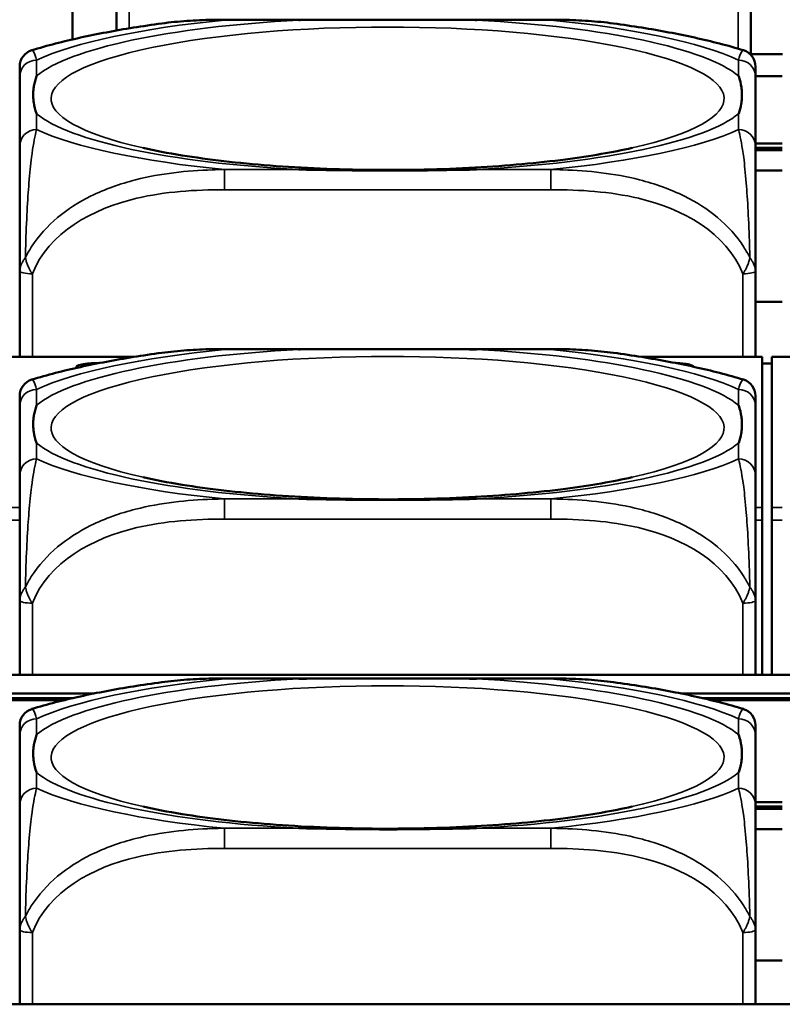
# Model space of a CAD drawing. Header units: inches. Extents: x 3.3 to 58.3, y 0.8 to 38.3.
# Tile 21 of 162: x 25 to 25.7, y 3.1 to 4. Entities that reach past the tile are written whole.
import ezdxf

# ---------------------------------------------------------------- set-up
doc = ezdxf.new("R2010")
doc.units = ezdxf.units.IN
doc.header["$MEASUREMENT"] = 0
doc.layers.add('Visible (ANSI)', color=7, linetype='Continuous', lineweight=50)
doc.layers.add('Visible Narrow (ANSI)', color=7, linetype='Continuous', lineweight=35)

msp = doc.modelspace()

# ---------------------------------------------------------------- linework, layer by layer
at = {"layer": 'Visible (ANSI)'}
for p, q in [((25.01762, 3.96026), (25.01762, 4.0688)), ((25.05858, 3.99031), (25.05858, 3.96857)), ((25.64913, 3.94583), (25.64913, 3.99031)), ((25.1589, 3.97861), (25.46282, 3.97861)), ((25.67858, 3.94667), (25.64913, 3.94667)), ((24.96834, 3.92565), (24.96834, 3.86096)), ((25.67834, 3.92607), (25.65337, 3.92607)), ((25.65337, 3.86096), (25.65337, 3.92565)), ((25.65337, 3.86351), (25.67834, 3.86351)), ((25.67834, 3.85925), (25.65337, 3.85925)), ((25.67834, 3.8573), (25.65337, 3.8573)), ((25.65337, 3.83816), (25.67834, 3.83816)), ((24.96834, 3.74465), (24.96834, 3.66472)), ((25.65337, 3.66472), (25.65337, 3.74465)), ((25.67834, 3.71603), (25.65337, 3.71603)), ((25.1589, 3.67209), (25.46282, 3.67209)), ((25.07442, 3.66472), (24.95848, 3.66472)), ((25.65948, 3.66472), (25.5473, 3.66472)), ((25.65948, 3.66472), (25.65948, 3.6645)), ((25.65948, 3.52465), (25.65948, 3.6645)), ((25.66848, 3.65873), (25.65948, 3.65873)), ((25.66848, 3.6645), (25.66848, 3.66472)), ((25.78442, 3.66472), (25.66848, 3.66472)), ((25.66848, 3.6645), (25.66848, 3.52465)), ((24.96834, 3.61913), (24.96834, 3.55444)), ((25.65337, 3.55444), (25.65337, 3.61913)), ((25.65948, 3.52465), (25.65948, 3.51275)), ((25.66848, 3.51275), (25.66848, 3.52465)), ((25.65948, 3.51275), (25.65948, 3.3688)), ((25.66848, 3.51275), (25.66848, 3.3688)), ((24.96834, 3.43814), (24.96834, 3.3688)), ((25.65337, 3.3688), (25.65337, 3.43814)), ((33.5021, 3.3688), (22.08707, 3.3688)), ((25.1589, 3.36557), (25.46282, 3.36557)), ((24.8739, 3.3516), (25.03782, 3.3516)), ((25.01813, 3.34734), (24.89359, 3.34734)), ((25.00989, 3.34539), (24.90182, 3.34539)), ((25.5839, 3.3516), (25.74782, 3.3516)), ((25.72813, 3.34734), (25.60359, 3.34734)), ((25.71989, 3.34539), (25.61182, 3.34539)), ((24.96834, 3.31261), (24.96834, 3.24792)), ((25.65337, 3.24792), (25.65337, 3.31261)), ((25.65337, 3.25052), (25.67834, 3.25052)), ((25.67834, 3.24627), (25.65337, 3.24627)), ((25.67834, 3.24431), (25.65337, 3.24431)), ((25.65337, 3.22513), (25.67834, 3.22513)), ((24.96834, 3.13162), (24.96834, 3.06228)), ((25.65337, 3.06228), (25.65337, 3.13162)), ((25.67834, 3.10299), (25.65337, 3.10299)), ((33.5021, 3.06228), (22.08707, 3.06228))]:
    msp.add_line(p, q, dxfattribs=at)
for centre, start, end in [((24.98409, 3.93508), 106.91867, 180), ((25.63763, 3.93508), 0, 73.08133), ((24.98409, 3.62856), 106.91867, 180), ((25.63763, 3.62856), 0, 73.08133), ((24.98409, 3.32204), 106.91867, 180), ((25.63763, 3.32204), 0, 73.08133)]:
    msp.add_arc(centre, 0.01575, start, end, dxfattribs=at)
for centre, major_axis, start_param, end_param in [((25.03848, 3.65521), (-0.0175, 0), 4.533594, 6.455023), ((25.57848, 3.65521), (0.0175, 0), 0.102962, 1.490952)]:
    msp.add_ellipse(centre, major_axis=major_axis, ratio=0.21286, start_param=start_param, end_param=end_param, dxfattribs=at)
for points, knots in [([(25.10055, 3.9751), (25.10447, 3.97563), (25.10839, 3.97609), (25.11622, 3.97688), (25.12013, 3.97721), (25.12794, 3.97775), (25.13184, 3.97797), (25.13962, 3.9783), (25.1435, 3.97842), (25.15123, 3.97857), (25.15507, 3.97861), (25.1589, 3.97861)], [-0.1421395, -0.1421395, -0.1421395, -0.1421395, -0.1137116, -0.1137116, -0.0852837, -0.0852837, -0.0568558, -0.0568558, -0.0284279, -0.0284279, 0, 0, 0, 0]), ([(25.22811, 3.97825), (25.22855, 3.97825), (25.22898, 3.97826), (25.24549, 3.97852), (25.26155, 3.97857), (25.28451, 3.9786), (25.2912, 3.9786), (25.30038, 3.97861), (25.30285, 3.97861), (25.30693, 3.97861), (25.30854, 3.97861), (25.31167, 3.97861), (25.31319, 3.97861), (25.31676, 3.97861), (25.31881, 3.97861), (25.32499, 3.97861), (25.32911, 3.9786), (25.33885, 3.9786), (25.34445, 3.97859), (25.36421, 3.97855), (25.37825, 3.97849), (25.39273, 3.97826), (25.39317, 3.97825), (25.39361, 3.97825)], [-0.416114, -0.416114, -0.416114, -0.416114, -0.4127691, -0.4127691, -0.2896446, -0.2896446, -0.2388934, -0.2388934, -0.2201881, -0.2201881, -0.2080204, -0.2080204, -0.196499, -0.196499, -0.1809939, -0.1809939, -0.149741, -0.149741, -0.1073162, -0.1073162, 0, 0, 0.0033356, 0.0033356, 0.0033356, 0.0033356]), ([(25.46282, 3.97861), (25.46665, 3.97861), (25.47049, 3.97857), (25.47822, 3.97842), (25.48209, 3.9783), (25.48987, 3.97797), (25.49377, 3.97775), (25.50159, 3.97721), (25.5055, 3.97688), (25.51333, 3.97609), (25.51725, 3.97563), (25.52116, 3.9751)], [0, 0, 0, 0, 0.0284279, 0.0284279, 0.0568558, 0.0568558, 0.0852837, 0.0852837, 0.1137116, 0.1137116, 0.1421395, 0.1421395, 0.1421395, 0.1421395]), ([(25.10055, 3.9751), (25.09165, 3.97389), (25.0829, 3.9726), (25.06573, 3.96985), (25.05731, 3.96839), (25.04083, 3.96528), (25.03277, 3.96364), (25.01699, 3.96016), (25.00927, 3.95832), (24.99416, 3.95442), (24.98676, 3.95235), (24.97951, 3.95015)], [3.7088552, 3.7088552, 3.7088552, 3.7088552, 3.7874457, 3.7874457, 3.8660363, 3.8660363, 3.9446268, 3.9446268, 4.0232173, 4.0232173, 4.1018079, 4.1018079, 4.1018079, 4.1018079]), ([(25.64221, 3.95015), (25.63495, 3.95235), (25.62756, 3.95442), (25.61245, 3.95832), (25.60473, 3.96016), (25.58895, 3.96364), (25.58088, 3.96528), (25.5644, 3.96839), (25.55599, 3.96985), (25.53882, 3.9726), (25.53007, 3.97389), (25.52116, 3.9751)], [2.1813774, 2.1813774, 2.1813774, 2.1813774, 2.259968, 2.259968, 2.3385585, 2.3385585, 2.417149, 2.417149, 2.4957396, 2.4957396, 2.5743301, 2.5743301, 2.5743301, 2.5743301]), ([(25.65337, 3.92565), (25.65337, 3.92641), (25.65337, 3.92714), (25.65337, 3.92784), (25.65337, 3.93213), (25.65337, 3.93512), (25.65337, 3.93511)], [0, 0, 0, 0, 0.0272471, 0.0272471, 0.0272471, 0.1946839, 0.1946839, 0.1946839, 0.1946839]), ([(24.98409, 3.89108), (24.98406, 3.89117), (24.98402, 3.89126), (24.98278, 3.89477), (24.98192, 3.89806), (24.98121, 3.90282), (24.98107, 3.90422), (24.98096, 3.90615), (24.98094, 3.90668), (24.98092, 3.90754), (24.98091, 3.90788), (24.98091, 3.90855), (24.98091, 3.90887), (24.98093, 3.90963), (24.98094, 3.91007), (24.981, 3.9114), (24.98106, 3.91229), (24.98126, 3.9144), (24.98142, 3.91562), (24.98214, 3.91994), (24.98293, 3.92303), (24.98402, 3.92612), (24.98406, 3.92621), (24.98409, 3.9263)], [-0.416114, -0.416114, -0.416114, -0.416114, -0.4127691, -0.4127691, -0.2896446, -0.2896446, -0.2388934, -0.2388934, -0.2201881, -0.2201881, -0.2080204, -0.2080204, -0.196499, -0.196499, -0.1809939, -0.1809939, -0.149741, -0.149741, -0.1073162, -0.1073162, 0, 0, 0.0033356, 0.0033356, 0.0033356, 0.0033356]), ([(25.63763, 3.9263), (25.63766, 3.92621), (25.63769, 3.92612), (25.63894, 3.9226), (25.6398, 3.91905), (25.6405, 3.91404), (25.64065, 3.91259), (25.64076, 3.91061), (25.64078, 3.91008), (25.6408, 3.90921), (25.6408, 3.90887), (25.6408, 3.9082), (25.6408, 3.90788), (25.64079, 3.90712), (25.64078, 3.90669), (25.64072, 3.90538), (25.64066, 3.90452), (25.64045, 3.90248), (25.64029, 3.90132), (25.63957, 3.89722), (25.63878, 3.89434), (25.63769, 3.89126), (25.63766, 3.89117), (25.63763, 3.89108)], [-0.416114, -0.416114, -0.416114, -0.416114, -0.4127691, -0.4127691, -0.2896446, -0.2896446, -0.2388934, -0.2388934, -0.2201881, -0.2201881, -0.2080204, -0.2080204, -0.196499, -0.196499, -0.1809939, -0.1809939, -0.149741, -0.149741, -0.1073162, -0.1073162, 0, 0, 0.0033356, 0.0033356, 0.0033356, 0.0033356]), ([(24.96834, 3.86096), (24.96834, 3.85516), (24.96834, 3.84746), (24.96834, 3.83559), (24.96834, 3.81741), (24.96834, 3.78621), (24.96834, 3.74465)], [3.9382945, 3.9382945, 3.9382945, 3.9382945, 4.1457245, 4.1457245, 4.1457245, 4.463515, 4.463515, 4.463515, 4.463515]), ([(25.53851, 3.85928), (25.52099, 3.85534), (25.49994, 3.85167), (25.45081, 3.84527), (25.42222, 3.84266), (25.36124, 3.83925), (25.32874, 3.8385), (25.264, 3.83912), (25.23177, 3.8405), (25.17171, 3.84516), (25.14383, 3.84842), (25.10626, 3.8545), (25.09406, 3.85684), (25.08321, 3.85928)], [5.469743, 5.469743, 5.469743, 5.469743, 5.734301, 5.734301, 6.025686, 6.025686, 6.328033, 6.328033, 6.632722, 6.632722, 6.932824, 6.932824, 7.096627, 7.096627, 7.096627, 7.096627]), ([(25.65337, 3.74465), (25.65337, 3.78621), (25.65337, 3.81741), (25.65337, 3.83559), (25.65337, 3.84746), (25.65337, 3.85516), (25.65337, 3.86096)], [-0.5252205, -0.5252205, -0.5252205, -0.5252205, -0.20743, -0.20743, -0.20743, 0, 0, 0, 0]), ([(25.39361, 3.83914), (25.39317, 3.83913), (25.39273, 3.83912), (25.37825, 3.83888), (25.36421, 3.83861), (25.34445, 3.83835), (25.33885, 3.83828), (25.32911, 3.8382), (25.32499, 3.83818), (25.31881, 3.83815), (25.31676, 3.83815), (25.31319, 3.83814), (25.31167, 3.83814), (25.30854, 3.83814), (25.30693, 3.83814), (25.30285, 3.83815), (25.30038, 3.83816), (25.2912, 3.83821), (25.28451, 3.83827), (25.26155, 3.83853), (25.24549, 3.83885), (25.22898, 3.83912), (25.22855, 3.83913), (25.22811, 3.83914)], [-0.4149464, -0.4149464, -0.4149464, -0.4149464, -0.41162, -0.41162, -0.3046026, -0.3046026, -0.2622958, -0.2622958, -0.23113, -0.23113, -0.215668, -0.215668, -0.2041787, -0.2041787, -0.1920448, -0.1920448, -0.1733916, -0.1733916, -0.1227817, -0.1227817, 0, 0, 0.0033356, 0.0033356, 0.0033356, 0.0033356]), ([(25.10055, 3.66858), (25.09165, 3.66738), (25.0829, 3.66608), (25.06573, 3.66333), (25.05731, 3.66187), (25.04083, 3.65876), (25.03277, 3.65712), (25.01699, 3.65364), (25.00927, 3.6518), (24.99416, 3.6479), (24.98676, 3.64583), (24.97951, 3.64363)], [3.7088552, 3.7088552, 3.7088552, 3.7088552, 3.7874457, 3.7874457, 3.8660363, 3.8660363, 3.9446268, 3.9446268, 4.0232173, 4.0232173, 4.1018079, 4.1018079, 4.1018079, 4.1018079]), ([(25.10055, 3.66858), (25.10447, 3.66912), (25.10839, 3.66957), (25.11622, 3.67036), (25.12013, 3.67069), (25.12794, 3.67124), (25.13184, 3.67145), (25.13962, 3.67179), (25.1435, 3.6719), (25.15123, 3.67205), (25.15507, 3.67209), (25.1589, 3.67209)], [-0.1421395, -0.1421395, -0.1421395, -0.1421395, -0.1137116, -0.1137116, -0.0852837, -0.0852837, -0.0568558, -0.0568558, -0.0284279, -0.0284279, 0, 0, 0, 0]), ([(25.22811, 3.67173), (25.22855, 3.67174), (25.22898, 3.67174), (25.24549, 3.672), (25.26155, 3.67205), (25.28451, 3.67208), (25.2912, 3.67209), (25.30038, 3.67209), (25.30285, 3.67209), (25.30693, 3.67209), (25.30854, 3.67209), (25.31167, 3.67209), (25.31319, 3.67209), (25.31676, 3.67209), (25.31881, 3.67209), (25.32499, 3.67209), (25.32911, 3.67209), (25.33885, 3.67208), (25.34445, 3.67208), (25.36421, 3.67203), (25.37825, 3.67197), (25.39273, 3.67174), (25.39317, 3.67174), (25.39361, 3.67173)], [-0.416114, -0.416114, -0.416114, -0.416114, -0.4127691, -0.4127691, -0.2896446, -0.2896446, -0.2388934, -0.2388934, -0.2201881, -0.2201881, -0.2080204, -0.2080204, -0.196499, -0.196499, -0.1809939, -0.1809939, -0.149741, -0.149741, -0.1073162, -0.1073162, 0, 0, 0.0033356, 0.0033356, 0.0033356, 0.0033356]), ([(25.46282, 3.67209), (25.46665, 3.67209), (25.47049, 3.67205), (25.47822, 3.6719), (25.48209, 3.67179), (25.48987, 3.67145), (25.49377, 3.67124), (25.50159, 3.67069), (25.5055, 3.67036), (25.51333, 3.66957), (25.51725, 3.66912), (25.52116, 3.66858)], [0, 0, 0, 0, 0.0284279, 0.0284279, 0.0568558, 0.0568558, 0.0852837, 0.0852837, 0.1137116, 0.1137116, 0.1421395, 0.1421395, 0.1421395, 0.1421395]), ([(25.64221, 3.64363), (25.63495, 3.64583), (25.62756, 3.6479), (25.61245, 3.6518), (25.60473, 3.65364), (25.58895, 3.65712), (25.58088, 3.65876), (25.5644, 3.66187), (25.55599, 3.66333), (25.53882, 3.66608), (25.53007, 3.66738), (25.52116, 3.66858)], [2.1813774, 2.1813774, 2.1813774, 2.1813774, 2.259968, 2.259968, 2.3385585, 2.3385585, 2.417149, 2.417149, 2.4957396, 2.4957396, 2.5743301, 2.5743301, 2.5743301, 2.5743301]), ([(24.98409, 3.58456), (24.98406, 3.58465), (24.98402, 3.58474), (24.98278, 3.58825), (24.98192, 3.59154), (24.98121, 3.59631), (24.98107, 3.5977), (24.98096, 3.59964), (24.98094, 3.60016), (24.98092, 3.60102), (24.98091, 3.60136), (24.98091, 3.60203), (24.98091, 3.60235), (24.98093, 3.60312), (24.98094, 3.60355), (24.981, 3.60488), (24.98106, 3.60577), (24.98126, 3.60788), (24.98142, 3.6091), (24.98214, 3.61342), (24.98293, 3.61651), (24.98402, 3.6196), (24.98406, 3.61969), (24.98409, 3.61979)], [-0.416114, -0.416114, -0.416114, -0.416114, -0.4127691, -0.4127691, -0.2896446, -0.2896446, -0.2388934, -0.2388934, -0.2201881, -0.2201881, -0.2080204, -0.2080204, -0.196499, -0.196499, -0.1809939, -0.1809939, -0.149741, -0.149741, -0.1073162, -0.1073162, 0, 0, 0.0033356, 0.0033356, 0.0033356, 0.0033356]), ([(25.63763, 3.61979), (25.63766, 3.61969), (25.63769, 3.6196), (25.63894, 3.61608), (25.6398, 3.61253), (25.6405, 3.60752), (25.64065, 3.60607), (25.64076, 3.6041), (25.64078, 3.60357), (25.6408, 3.60269), (25.6408, 3.60235), (25.6408, 3.60168), (25.6408, 3.60136), (25.64079, 3.6006), (25.64078, 3.60017), (25.64072, 3.59887), (25.64066, 3.598), (25.64045, 3.59597), (25.64029, 3.5948), (25.63957, 3.59071), (25.63878, 3.58782), (25.63769, 3.58474), (25.63766, 3.58465), (25.63763, 3.58456)], [-0.416114, -0.416114, -0.416114, -0.416114, -0.4127691, -0.4127691, -0.2896446, -0.2896446, -0.2388934, -0.2388934, -0.2201881, -0.2201881, -0.2080204, -0.2080204, -0.196499, -0.196499, -0.1809939, -0.1809939, -0.149741, -0.149741, -0.1073162, -0.1073162, 0, 0, 0.0033356, 0.0033356, 0.0033356, 0.0033356]), ([(25.65337, 3.61913), (25.65337, 3.61989), (25.65337, 3.62063), (25.65337, 3.62132), (25.65337, 3.62561), (25.65337, 3.6286), (25.65337, 3.62859)], [0, 0, 0, 0, 0.0272471, 0.0272471, 0.0272471, 0.1946839, 0.1946839, 0.1946839, 0.1946839]), ([(24.96834, 3.55444), (24.96834, 3.54864), (24.96834, 3.54094), (24.96834, 3.52907), (24.96834, 3.51089), (24.96834, 3.47969), (24.96834, 3.43814)], [3.9382945, 3.9382945, 3.9382945, 3.9382945, 4.1457245, 4.1457245, 4.1457245, 4.463515, 4.463515, 4.463515, 4.463515]), ([(25.53851, 3.55276), (25.52099, 3.54882), (25.49994, 3.54515), (25.45081, 3.53875), (25.42222, 3.53615), (25.36124, 3.53273), (25.32874, 3.53199), (25.264, 3.5326), (25.23177, 3.53398), (25.17171, 3.53864), (25.14383, 3.5419), (25.10626, 3.54798), (25.09406, 3.55032), (25.08321, 3.55276)], [5.469743, 5.469743, 5.469743, 5.469743, 5.734301, 5.734301, 6.025686, 6.025686, 6.328033, 6.328033, 6.632722, 6.632722, 6.932824, 6.932824, 7.096627, 7.096627, 7.096627, 7.096627]), ([(25.65337, 3.43814), (25.65337, 3.47969), (25.65337, 3.51089), (25.65337, 3.52907), (25.65337, 3.54094), (25.65337, 3.54864), (25.65337, 3.55444)], [-0.5252205, -0.5252205, -0.5252205, -0.5252205, -0.20743, -0.20743, -0.20743, 0, 0, 0, 0]), ([(25.39361, 3.53262), (25.39317, 3.53261), (25.39273, 3.5326), (25.37825, 3.53236), (25.36421, 3.53209), (25.34445, 3.53183), (25.33885, 3.53176), (25.32911, 3.53168), (25.32499, 3.53166), (25.31881, 3.53164), (25.31676, 3.53163), (25.31319, 3.53162), (25.31167, 3.53162), (25.30854, 3.53162), (25.30693, 3.53163), (25.30285, 3.53163), (25.30038, 3.53164), (25.2912, 3.53169), (25.28451, 3.53175), (25.26155, 3.53202), (25.24549, 3.53233), (25.22898, 3.5326), (25.22855, 3.53261), (25.22811, 3.53262)], [-0.4149464, -0.4149464, -0.4149464, -0.4149464, -0.41162, -0.41162, -0.3046026, -0.3046026, -0.2622958, -0.2622958, -0.23113, -0.23113, -0.215668, -0.215668, -0.2041787, -0.2041787, -0.1920448, -0.1920448, -0.1733916, -0.1733916, -0.1227817, -0.1227817, 0, 0, 0.0033356, 0.0033356, 0.0033356, 0.0033356]), ([(25.10055, 3.36207), (25.10447, 3.3626), (25.10839, 3.36306), (25.11622, 3.36384), (25.12013, 3.36417), (25.12794, 3.36472), (25.13184, 3.36493), (25.13962, 3.36527), (25.1435, 3.36538), (25.15123, 3.36554), (25.15507, 3.36557), (25.1589, 3.36557)], [-0.1421395, -0.1421395, -0.1421395, -0.1421395, -0.1137116, -0.1137116, -0.0852837, -0.0852837, -0.0568558, -0.0568558, -0.0284279, -0.0284279, 0, 0, 0, 0]), ([(25.22811, 3.36521), (25.22855, 3.36522), (25.22898, 3.36522), (25.24549, 3.36548), (25.26155, 3.36553), (25.28451, 3.36556), (25.2912, 3.36557), (25.30038, 3.36557), (25.30285, 3.36557), (25.30693, 3.36557), (25.30854, 3.36557), (25.31167, 3.36557), (25.31319, 3.36557), (25.31676, 3.36557), (25.31881, 3.36557), (25.32499, 3.36557), (25.32911, 3.36557), (25.33885, 3.36556), (25.34445, 3.36556), (25.36421, 3.36552), (25.37825, 3.36545), (25.39273, 3.36522), (25.39317, 3.36522), (25.39361, 3.36521)], [-0.416114, -0.416114, -0.416114, -0.416114, -0.4127691, -0.4127691, -0.2896446, -0.2896446, -0.2388934, -0.2388934, -0.2201881, -0.2201881, -0.2080204, -0.2080204, -0.196499, -0.196499, -0.1809939, -0.1809939, -0.149741, -0.149741, -0.1073162, -0.1073162, 0, 0, 0.0033356, 0.0033356, 0.0033356, 0.0033356]), ([(25.46282, 3.36557), (25.46665, 3.36557), (25.47049, 3.36554), (25.47822, 3.36538), (25.48209, 3.36527), (25.48987, 3.36493), (25.49377, 3.36472), (25.50159, 3.36417), (25.5055, 3.36384), (25.51333, 3.36306), (25.51725, 3.3626), (25.52116, 3.36207)], [0, 0, 0, 0, 0.0284279, 0.0284279, 0.0568558, 0.0568558, 0.0852837, 0.0852837, 0.1137116, 0.1137116, 0.1421395, 0.1421395, 0.1421395, 0.1421395]), ([(25.10055, 3.36207), (25.09165, 3.36086), (25.0829, 3.35957), (25.06573, 3.35681), (25.05731, 3.35535), (25.04083, 3.35225), (25.03277, 3.3506), (25.01699, 3.34712), (25.00927, 3.34529), (24.99416, 3.34138), (24.98676, 3.33932), (24.97951, 3.33711)], [3.7088552, 3.7088552, 3.7088552, 3.7088552, 3.7874457, 3.7874457, 3.8660363, 3.8660363, 3.9446268, 3.9446268, 4.0232173, 4.0232173, 4.1018079, 4.1018079, 4.1018079, 4.1018079]), ([(25.64221, 3.33711), (25.63495, 3.33932), (25.62756, 3.34138), (25.61245, 3.34529), (25.60473, 3.34712), (25.58895, 3.3506), (25.58088, 3.35225), (25.5644, 3.35535), (25.55599, 3.35681), (25.53882, 3.35957), (25.53007, 3.36086), (25.52116, 3.36207)], [2.1813774, 2.1813774, 2.1813774, 2.1813774, 2.259968, 2.259968, 2.3385585, 2.3385585, 2.417149, 2.417149, 2.4957396, 2.4957396, 2.5743301, 2.5743301, 2.5743301, 2.5743301]), ([(25.65337, 3.31261), (25.65337, 3.31338), (25.65337, 3.31411), (25.65337, 3.31481), (25.65337, 3.31909), (25.65337, 3.32208), (25.65337, 3.32207)], [0, 0, 0, 0, 0.0272471, 0.0272471, 0.0272471, 0.1946839, 0.1946839, 0.1946839, 0.1946839]), ([(24.98409, 3.27804), (24.98406, 3.27813), (24.98402, 3.27823), (24.98278, 3.28173), (24.98192, 3.28502), (24.98121, 3.28979), (24.98107, 3.29119), (24.98096, 3.29312), (24.98094, 3.29364), (24.98092, 3.2945), (24.98091, 3.29484), (24.98091, 3.29551), (24.98091, 3.29583), (24.98093, 3.2966), (24.98094, 3.29704), (24.981, 3.29836), (24.98106, 3.29925), (24.98126, 3.30136), (24.98142, 3.30258), (24.98214, 3.3069), (24.98293, 3.30999), (24.98402, 3.31308), (24.98406, 3.31318), (24.98409, 3.31327)], [-0.416114, -0.416114, -0.416114, -0.416114, -0.4127691, -0.4127691, -0.2896446, -0.2896446, -0.2388934, -0.2388934, -0.2201881, -0.2201881, -0.2080204, -0.2080204, -0.196499, -0.196499, -0.1809939, -0.1809939, -0.149741, -0.149741, -0.1073162, -0.1073162, 0, 0, 0.0033356, 0.0033356, 0.0033356, 0.0033356]), ([(25.63763, 3.31327), (25.63766, 3.31318), (25.63769, 3.31308), (25.63894, 3.30956), (25.6398, 3.30601), (25.6405, 3.30101), (25.64065, 3.29955), (25.64076, 3.29758), (25.64078, 3.29705), (25.6408, 3.29618), (25.6408, 3.29583), (25.6408, 3.29517), (25.6408, 3.29484), (25.64079, 3.29408), (25.64078, 3.29365), (25.64072, 3.29235), (25.64066, 3.29148), (25.64045, 3.28945), (25.64029, 3.28828), (25.63957, 3.28419), (25.63878, 3.2813), (25.63769, 3.27823), (25.63766, 3.27813), (25.63763, 3.27804)], [-0.416114, -0.416114, -0.416114, -0.416114, -0.4127691, -0.4127691, -0.2896446, -0.2896446, -0.2388934, -0.2388934, -0.2201881, -0.2201881, -0.2080204, -0.2080204, -0.196499, -0.196499, -0.1809939, -0.1809939, -0.149741, -0.149741, -0.1073162, -0.1073162, 0, 0, 0.0033356, 0.0033356, 0.0033356, 0.0033356]), ([(24.96834, 3.24792), (24.96834, 3.24213), (24.96834, 3.23442), (24.96834, 3.22255), (24.96834, 3.20438), (24.96834, 3.17317), (24.96834, 3.13162)], [3.9382945, 3.9382945, 3.9382945, 3.9382945, 4.1457245, 4.1457245, 4.1457245, 4.463515, 4.463515, 4.463515, 4.463515]), ([(25.53851, 3.24624), (25.52099, 3.2423), (25.49994, 3.23863), (25.45081, 3.23224), (25.42222, 3.22963), (25.36124, 3.22621), (25.32874, 3.22547), (25.264, 3.22609), (25.23177, 3.22746), (25.17171, 3.23212), (25.14383, 3.23538), (25.10626, 3.24146), (25.09406, 3.2438), (25.08321, 3.24624)], [5.469743, 5.469743, 5.469743, 5.469743, 5.734301, 5.734301, 6.025686, 6.025686, 6.328033, 6.328033, 6.632722, 6.632722, 6.932824, 6.932824, 7.096627, 7.096627, 7.096627, 7.096627]), ([(25.65337, 3.13162), (25.65337, 3.17317), (25.65337, 3.20438), (25.65337, 3.22255), (25.65337, 3.23442), (25.65337, 3.24213), (25.65337, 3.24792)], [-0.5252205, -0.5252205, -0.5252205, -0.5252205, -0.20743, -0.20743, -0.20743, 0, 0, 0, 0]), ([(25.39361, 3.2261), (25.39317, 3.22609), (25.39273, 3.22608), (25.37825, 3.22585), (25.36421, 3.22557), (25.34445, 3.22531), (25.33885, 3.22525), (25.32911, 3.22517), (25.32499, 3.22514), (25.31881, 3.22512), (25.31676, 3.22511), (25.31319, 3.22511), (25.31167, 3.22511), (25.30854, 3.22511), (25.30693, 3.22511), (25.30285, 3.22512), (25.30038, 3.22513), (25.2912, 3.22517), (25.28451, 3.22523), (25.26155, 3.2255), (25.24549, 3.22581), (25.22898, 3.22608), (25.22855, 3.22609), (25.22811, 3.2261)], [-0.4149464, -0.4149464, -0.4149464, -0.4149464, -0.41162, -0.41162, -0.3046026, -0.3046026, -0.2622958, -0.2622958, -0.23113, -0.23113, -0.215668, -0.215668, -0.2041787, -0.2041787, -0.1920448, -0.1920448, -0.1733916, -0.1733916, -0.1227817, -0.1227817, 0, 0, 0.0033356, 0.0033356, 0.0033356, 0.0033356])]:
    msp.add_open_spline(points, degree=3, knots=knots, dxfattribs=at)
for points in [[(24.96834, 3.93508), (24.96834, 3.93508), (24.96834, 3.93109), (24.96834, 3.92565)], [(24.96834, 3.62856), (24.96834, 3.62856), (24.96834, 3.62457), (24.96834, 3.61913)], [(24.96834, 3.32204), (24.96834, 3.32205), (24.96834, 3.31805), (24.96834, 3.31261)]]:
    msp.add_open_spline(points, degree=3, dxfattribs=at)
at = {"layer": 'Visible Narrow (ANSI)'}
for p, q in [((25.07039, 3.97059), (25.07039, 3.98779)), ((25.63732, 3.98779), (25.63732, 3.95161)), ((25.1589, 3.97861), (25.1589, 3.97825)), ((25.1589, 3.97825), (25.22811, 3.97825)), ((25.39361, 3.97825), (25.46282, 3.97825)), ((25.46282, 3.97861), (25.46282, 3.97825)), ((24.98409, 3.9263), (24.98409, 3.94104)), ((25.63763, 3.94104), (25.63763, 3.9263)), ((24.98409, 3.87634), (24.98409, 3.89108)), ((25.63763, 3.89108), (25.63763, 3.87634)), ((25.1589, 3.83914), (25.1589, 3.8204)), ((25.22811, 3.83914), (25.1589, 3.83914)), ((25.46282, 3.83914), (25.39361, 3.83914)), ((25.46282, 3.83914), (25.46282, 3.8204)), ((25.1589, 3.8204), (25.46282, 3.8204)), ((24.98015, 3.66472), (24.98015, 3.74214)), ((25.64156, 3.74214), (25.64156, 3.66472)), ((25.1589, 3.67209), (25.1589, 3.67173)), ((25.1589, 3.67173), (25.22811, 3.67173)), ((25.39361, 3.67173), (25.46282, 3.67173)), ((25.46282, 3.67209), (25.46282, 3.67173)), ((24.95848, 3.6645), (25.07299, 3.6645)), ((25.54872, 3.6645), (25.65948, 3.6645)), ((25.66848, 3.6645), (25.78299, 3.6645)), ((24.98409, 3.61979), (24.98409, 3.63452)), ((25.63763, 3.63452), (25.63763, 3.61979)), ((24.98409, 3.56983), (24.98409, 3.58456)), ((25.63763, 3.58456), (25.63763, 3.56983)), ((25.1589, 3.53262), (25.1589, 3.51388)), ((25.22811, 3.53262), (25.1589, 3.53262)), ((25.46282, 3.53262), (25.39361, 3.53262)), ((25.46282, 3.53262), (25.46282, 3.51388)), ((24.96834, 3.52465), (24.95848, 3.52465)), ((25.65948, 3.52465), (25.65337, 3.52465)), ((25.67834, 3.52465), (25.66848, 3.52465)), ((24.95848, 3.51275), (24.96834, 3.51275)), ((25.1589, 3.51388), (25.46282, 3.51388)), ((25.65337, 3.51275), (25.65948, 3.51275)), ((25.66848, 3.51275), (25.67834, 3.51275)), ((24.98015, 3.3688), (24.98015, 3.43562)), ((25.64156, 3.43562), (25.64156, 3.3688)), ((25.1589, 3.36557), (25.1589, 3.36521)), ((25.1589, 3.36521), (25.22811, 3.36521)), ((25.39361, 3.36521), (25.46282, 3.36521)), ((25.46282, 3.36557), (25.46282, 3.36521)), ((24.98409, 3.31327), (24.98409, 3.328)), ((25.63763, 3.328), (25.63763, 3.31327)), ((24.98409, 3.26331), (24.98409, 3.27804)), ((25.63763, 3.27804), (25.63763, 3.26331)), ((25.1589, 3.2261), (25.1589, 3.20736)), ((25.22811, 3.2261), (25.1589, 3.2261)), ((25.46282, 3.2261), (25.39361, 3.2261)), ((25.46282, 3.2261), (25.46282, 3.20736)), ((25.1589, 3.20736), (25.46282, 3.20736)), ((24.98015, 3.06228), (24.98015, 3.1291)), ((25.64156, 3.1291), (25.64156, 3.06228))]:
    msp.add_line(p, q, dxfattribs=at)
for centre, major_axis, ratio, start_param, end_param in [((25.31086, 3.90509), (-0.31328, 0), 0.21286, 2.384238, 7.04054), ((25.31086, 3.90869), (-0.33708, 0), 0.21286, 4.960405, 6.035169), ((25.31086, 3.90869), (-0.36037, 0), 0.21286, 5.147686, 5.847888), ((25.31086, 3.90869), (0.33708, 0), 0.21286, 0.248016, 1.32278), ((25.31086, 3.90869), (-0.36037, 0), 0.21286, 3.57689, 4.277092), ((26.02086, 3.90509), (-0.31328, 0), 0.21286, 2.384238, 7.04054), ((24.98409, 3.92565), (-0.01575, 0), 0.977083, 4.712389, 6.283185), ((25.63763, 3.92565), (0.01575, 0), 0.977083, 0, 1.570796), ((25.31086, 3.90869), (-0.33708, 0), 0.21286, 0.248016, 1.32278), ((25.31086, 3.90869), (0.33708, 0), 0.21286, 4.960405, 6.035169), ((24.98409, 3.86096), (-0.01575, 0), 0.977083, 4.712389, 6.283185), ((25.31086, 3.90869), (0.36037, 0), 0.21286, 3.57689, 4.277092), ((25.31086, 3.90869), (0.36037, 0), 0.21286, 5.147686, 5.847888), ((25.63763, 3.86096), (0.01575, 0), 0.977083, 0, 1.570796), ((24.98015, 3.74465), (-0.01181, 0), 0.21286, 0, 1.570796), ((25.64156, 3.74465), (0.01181, 0), 0.21286, 4.712389, 6.283185), ((25.31086, 3.59857), (-0.31328, 0), 0.21286, 2.384238, 7.04054), ((25.31086, 3.60217), (-0.33708, 0), 0.21286, 4.960405, 6.035169), ((25.31086, 3.60217), (-0.36037, 0), 0.21286, 5.147686, 5.847888), ((25.31086, 3.60217), (0.33708, 0), 0.21286, 0.248016, 1.32278), ((25.31086, 3.60217), (-0.36037, 0), 0.21286, 3.57689, 4.277092), ((26.02086, 3.59857), (-0.31328, 0), 0.21286, 2.384238, 7.04054), ((24.98409, 3.61913), (-0.01575, 0), 0.977083, 4.712389, 6.283185), ((25.63763, 3.61913), (0.01575, 0), 0.977083, 0, 1.570796), ((25.31086, 3.60217), (-0.33708, 0), 0.21286, 0.248016, 1.32278), ((25.31086, 3.60217), (0.33708, 0), 0.21286, 4.960405, 6.035169), ((24.98409, 3.55444), (-0.01575, 0), 0.977083, 4.712389, 6.283185), ((25.31086, 3.60217), (0.36037, 0), 0.21286, 3.57689, 4.277092), ((25.31086, 3.60217), (0.36037, 0), 0.21286, 5.147686, 5.847888), ((25.63763, 3.55444), (0.01575, 0), 0.977083, 0, 1.570796), ((24.98015, 3.43814), (-0.01181, 0), 0.21286, 0, 1.570796), ((25.64156, 3.43814), (0.01181, 0), 0.21286, 4.712389, 6.283185), ((25.31086, 3.29206), (-0.31328, 0), 0.21286, 2.384238, 7.04054), ((25.31086, 3.29565), (-0.33708, 0), 0.21286, 4.960405, 6.035169), ((25.31086, 3.29565), (-0.36037, 0), 0.21286, 5.147686, 5.847888), ((25.31086, 3.29565), (0.33708, 0), 0.21286, 0.248016, 1.32278), ((25.31086, 3.29565), (-0.36037, 0), 0.21286, 3.57689, 4.277092), ((26.02086, 3.29206), (-0.31328, 0), 0.21286, 2.384238, 7.04054), ((24.98409, 3.31261), (-0.01575, 0), 0.977083, 4.712389, 6.283185), ((25.63763, 3.31261), (0.01575, 0), 0.977083, 0, 1.570796), ((25.31086, 3.29565), (-0.33708, 0), 0.21286, 0.248016, 1.32278), ((25.31086, 3.29565), (0.33708, 0), 0.21286, 4.960405, 6.035169), ((24.98409, 3.24792), (-0.01575, 0), 0.977083, 4.712389, 6.283185), ((25.31086, 3.29565), (0.36037, 0), 0.21286, 3.57689, 4.277092), ((25.31086, 3.29565), (0.36037, 0), 0.21286, 5.147686, 5.847888), ((25.63763, 3.24792), (0.01575, 0), 0.977083, 0, 1.570796), ((24.98015, 3.13162), (-0.01181, 0), 0.21286, 0, 1.570796), ((25.64156, 3.13162), (0.01181, 0), 0.21286, 4.712389, 6.283185)]:
    msp.add_ellipse(centre, major_axis=major_axis, ratio=ratio, start_param=start_param, end_param=end_param, dxfattribs=at)
for points, knots in [([(25.10055, 3.9751), (25.11626, 3.97723), (25.13206, 3.97811), (25.15137, 3.9783), (25.15515, 3.97829), (25.1589, 3.97825)], [-0.1421395, -0.1421395, -0.1421395, -0.1421395, -0.0278591, -0.0278591, 0, 0, 0, 0]), ([(25.46282, 3.97825), (25.46657, 3.97829), (25.47034, 3.9783), (25.48966, 3.97811), (25.50546, 3.97723), (25.52116, 3.9751)], [0, 0, 0, 0, 0.0278591, 0.0278591, 0.1421395, 0.1421395, 0.1421395, 0.1421395]), ([(24.98409, 3.94104), (24.98389, 3.94184), (24.98368, 3.9426), (24.98221, 3.94767), (24.98083, 3.95055), (24.97951, 3.95015)], [0, 0, 0, 0, 0.0278591, 0.0278591, 0.1946839, 0.1946839, 0.1946839, 0.1946839]), ([(25.64221, 3.95015), (25.64088, 3.95055), (25.63951, 3.94767), (25.63804, 3.9426), (25.63783, 3.94184), (25.63763, 3.94104)], [-0.1946839, -0.1946839, -0.1946839, -0.1946839, -0.0278591, -0.0278591, 0, 0, 0, 0]), ([(24.97363, 3.75716), (24.97371, 3.76083), (24.97381, 3.76449), (24.97462, 3.79171), (24.97571, 3.81137), (24.9777, 3.836), (24.97852, 3.84372), (24.98073, 3.86094), (24.98216, 3.8683), (24.98368, 3.87471), (24.98389, 3.87555), (24.98409, 3.87634)], [-4.4390134, -4.4390134, -4.4390134, -4.4390134, -4.4135105, -4.4135105, -4.2449302, -4.2449302, -4.1395675, -4.1395675, -3.9661536, -3.9661536, -3.9382945, -3.9382945, -3.9382945, -3.9382945]), ([(25.63763, 3.87634), (25.63783, 3.87555), (25.63804, 3.87471), (25.63956, 3.8683), (25.64099, 3.86094), (25.6432, 3.84372), (25.64401, 3.836), (25.64601, 3.81137), (25.6471, 3.79171), (25.64791, 3.76449), (25.648, 3.76083), (25.64809, 3.75716)], [0, 0, 0, 0, 0.0278591, 0.0278591, 0.201273, 0.201273, 0.3066357, 0.3066357, 0.475216, 0.475216, 0.5007189, 0.5007189, 0.5007189, 0.5007189]), ([(25.1589, 3.83914), (25.15515, 3.83909), (25.15137, 3.83901), (25.12402, 3.8381), (25.09984, 3.83559), (25.062, 3.82595), (25.04794, 3.82105), (25.01271, 3.80349), (24.99259, 3.78789), (24.97716, 3.76378), (24.97532, 3.76049), (24.97363, 3.75716)], [0, 0, 0, 0, 0.0278591, 0.0278591, 0.201273, 0.201273, 0.3066357, 0.3066357, 0.475216, 0.475216, 0.5007189, 0.5007189, 0.5007189, 0.5007189]), ([(25.64809, 3.75716), (25.64639, 3.76049), (25.64456, 3.76378), (25.62913, 3.78789), (25.60901, 3.80349), (25.57377, 3.82105), (25.55972, 3.82595), (25.52188, 3.83559), (25.4977, 3.8381), (25.47034, 3.83901), (25.46657, 3.83909), (25.46282, 3.83914)], [-4.4390134, -4.4390134, -4.4390134, -4.4390134, -4.4135105, -4.4135105, -4.2449302, -4.2449302, -4.1395675, -4.1395675, -3.9661536, -3.9661536, -3.9382945, -3.9382945, -3.9382945, -3.9382945]), ([(24.98015, 3.74214), (24.99504, 3.78053), (25.03664, 3.80287), (25.07729, 3.8124), (25.10382, 3.81862), (25.13167, 3.8204), (25.1589, 3.8204)], [-0.5252205, -0.5252205, -0.5252205, -0.5252205, -0.20743, -0.20743, -0.20743, 0, 0, 0, 0]), ([(25.46282, 3.8204), (25.49004, 3.8204), (25.5179, 3.81862), (25.54443, 3.8124), (25.58507, 3.80287), (25.62668, 3.78053), (25.64156, 3.74214)], [3.9382945, 3.9382945, 3.9382945, 3.9382945, 4.1457245, 4.1457245, 4.1457245, 4.463515, 4.463515, 4.463515, 4.463515]), ([(24.97363, 3.75716), (24.97304, 3.75642), (24.9725, 3.75567), (24.97146, 3.75407), (24.97096, 3.75322), (24.97025, 3.75184), (24.97, 3.75131), (24.96966, 3.75052), (24.96956, 3.75026), (24.9693, 3.74958), (24.96915, 3.74917), (24.96882, 3.74809), (24.96866, 3.74743), (24.96841, 3.74606), (24.96834, 3.74535), (24.96834, 3.74465)], [-0.00012419, -0.00012419, -0.00012419, -0.00012419, 0.00449537, 0.00449537, 0.00977487, 0.00977487, 0.01307456, 0.01307456, 0.0147244, 0.0147244, 0.01736415, 0.01736415, 0.02158775, 0.02158775, 0.02627331, 0.02627331, 0.02627331, 0.02627331]), ([(24.98015, 3.74214), (24.97954, 3.74297), (24.97898, 3.74381), (24.978, 3.74544), (24.97756, 3.74623), (24.97691, 3.74752), (24.97666, 3.74801), (24.97629, 3.74883), (24.97615, 3.74914), (24.97575, 3.75009), (24.9755, 3.75072), (24.97488, 3.75238), (24.97455, 3.75341), (24.97402, 3.75535), (24.9738, 3.75625), (24.97363, 3.75716)], [-0.02627331, -0.02627331, -0.02627331, -0.02627331, -0.02158775, -0.02158775, -0.01736415, -0.01736415, -0.0147244, -0.0147244, -0.01307456, -0.01307456, -0.00977487, -0.00977487, -0.00449537, -0.00449537, 0.00012419, 0.00012419, 0.00012419, 0.00012419]), ([(25.64809, 3.75716), (25.64791, 3.75625), (25.6477, 3.75535), (25.64716, 3.75341), (25.64683, 3.75238), (25.64622, 3.75072), (25.64597, 3.75009), (25.64556, 3.74914), (25.64543, 3.74883), (25.64505, 3.74801), (25.64481, 3.74752), (25.64415, 3.74623), (25.64372, 3.74544), (25.64273, 3.74381), (25.64217, 3.74297), (25.64156, 3.74214)], [-0.00012419, -0.00012419, -0.00012419, -0.00012419, 0.00449537, 0.00449537, 0.00977487, 0.00977487, 0.01307456, 0.01307456, 0.0147244, 0.0147244, 0.01736415, 0.01736415, 0.02158775, 0.02158775, 0.02627331, 0.02627331, 0.02627331, 0.02627331]), ([(25.65337, 3.74465), (25.65337, 3.74535), (25.6533, 3.74606), (25.65306, 3.74743), (25.6529, 3.74809), (25.65256, 3.74917), (25.65242, 3.74958), (25.65216, 3.75026), (25.65205, 3.75052), (25.65172, 3.75131), (25.65147, 3.75184), (25.65076, 3.75322), (25.65026, 3.75407), (25.64921, 3.75567), (25.64868, 3.75642), (25.64809, 3.75716)], [-0.02627331, -0.02627331, -0.02627331, -0.02627331, -0.02158775, -0.02158775, -0.01736415, -0.01736415, -0.0147244, -0.0147244, -0.01307456, -0.01307456, -0.00977487, -0.00977487, -0.00449537, -0.00449537, 0.00012419, 0.00012419, 0.00012419, 0.00012419]), ([(25.10055, 3.66859), (25.11626, 3.67072), (25.13206, 3.67159), (25.15137, 3.67178), (25.15515, 3.67177), (25.1589, 3.67173)], [-0.1421395, -0.1421395, -0.1421395, -0.1421395, -0.0278591, -0.0278591, 0, 0, 0, 0]), ([(25.46282, 3.67173), (25.46657, 3.67177), (25.47034, 3.67178), (25.48966, 3.67159), (25.50546, 3.67072), (25.52116, 3.66859)], [0, 0, 0, 0, 0.0278591, 0.0278591, 0.1421395, 0.1421395, 0.1421395, 0.1421395]), ([(24.98409, 3.63452), (24.98389, 3.63532), (24.98368, 3.63608), (24.98221, 3.64115), (24.98083, 3.64403), (24.97951, 3.64363)], [0, 0, 0, 0, 0.0278591, 0.0278591, 0.1946839, 0.1946839, 0.1946839, 0.1946839]), ([(25.64221, 3.64363), (25.64088, 3.64403), (25.63951, 3.64115), (25.63804, 3.63608), (25.63783, 3.63532), (25.63763, 3.63452)], [-0.1946839, -0.1946839, -0.1946839, -0.1946839, -0.0278591, -0.0278591, 0, 0, 0, 0]), ([(24.97363, 3.45064), (24.97371, 3.45431), (24.97381, 3.45798), (24.97462, 3.48519), (24.97571, 3.50485), (24.9777, 3.52948), (24.97852, 3.5372), (24.98073, 3.55442), (24.98216, 3.56178), (24.98368, 3.56819), (24.98389, 3.56903), (24.98409, 3.56983)], [-4.4390134, -4.4390134, -4.4390134, -4.4390134, -4.4135105, -4.4135105, -4.2449302, -4.2449302, -4.1395675, -4.1395675, -3.9661536, -3.9661536, -3.9382945, -3.9382945, -3.9382945, -3.9382945]), ([(25.63763, 3.56983), (25.63783, 3.56903), (25.63804, 3.56819), (25.63956, 3.56178), (25.64099, 3.55442), (25.6432, 3.5372), (25.64401, 3.52948), (25.64601, 3.50485), (25.6471, 3.48519), (25.64791, 3.45798), (25.648, 3.45431), (25.64809, 3.45064)], [0, 0, 0, 0, 0.0278591, 0.0278591, 0.201273, 0.201273, 0.3066357, 0.3066357, 0.475216, 0.475216, 0.5007189, 0.5007189, 0.5007189, 0.5007189]), ([(25.1589, 3.53262), (25.15515, 3.53258), (25.15137, 3.53249), (25.12402, 3.53158), (25.09984, 3.52907), (25.062, 3.51943), (25.04794, 3.51453), (25.01271, 3.49697), (24.99259, 3.48137), (24.97716, 3.45726), (24.97532, 3.45397), (24.97363, 3.45064)], [0, 0, 0, 0, 0.0278591, 0.0278591, 0.201273, 0.201273, 0.3066357, 0.3066357, 0.475216, 0.475216, 0.5007189, 0.5007189, 0.5007189, 0.5007189]), ([(25.64809, 3.45064), (25.64639, 3.45397), (25.64456, 3.45726), (25.62913, 3.48137), (25.60901, 3.49697), (25.57377, 3.51453), (25.55972, 3.51943), (25.52188, 3.52907), (25.4977, 3.53158), (25.47034, 3.53249), (25.46657, 3.53258), (25.46282, 3.53262)], [-4.4390134, -4.4390134, -4.4390134, -4.4390134, -4.4135105, -4.4135105, -4.2449302, -4.2449302, -4.1395675, -4.1395675, -3.9661536, -3.9661536, -3.9382945, -3.9382945, -3.9382945, -3.9382945]), ([(24.98015, 3.43562), (24.99504, 3.47401), (25.03664, 3.49636), (25.07729, 3.50588), (25.10382, 3.5121), (25.13167, 3.51388), (25.1589, 3.51388)], [-0.5252205, -0.5252205, -0.5252205, -0.5252205, -0.20743, -0.20743, -0.20743, 0, 0, 0, 0]), ([(25.46282, 3.51388), (25.49004, 3.51388), (25.5179, 3.5121), (25.54443, 3.50588), (25.58507, 3.49636), (25.62668, 3.47401), (25.64156, 3.43562)], [3.9382945, 3.9382945, 3.9382945, 3.9382945, 4.1457245, 4.1457245, 4.1457245, 4.463515, 4.463515, 4.463515, 4.463515]), ([(24.97363, 3.45064), (24.97304, 3.4499), (24.9725, 3.44915), (24.97146, 3.44755), (24.97096, 3.4467), (24.97025, 3.44532), (24.97, 3.44479), (24.96966, 3.44401), (24.96956, 3.44374), (24.9693, 3.44306), (24.96915, 3.44265), (24.96882, 3.44157), (24.96866, 3.44091), (24.96841, 3.43954), (24.96834, 3.43883), (24.96834, 3.43814)], [-0.00012419, -0.00012419, -0.00012419, -0.00012419, 0.00449537, 0.00449537, 0.00977487, 0.00977487, 0.01307456, 0.01307456, 0.0147244, 0.0147244, 0.01736415, 0.01736415, 0.02158775, 0.02158775, 0.02627331, 0.02627331, 0.02627331, 0.02627331]), ([(24.98015, 3.43562), (24.97954, 3.43645), (24.97898, 3.43729), (24.978, 3.43892), (24.97756, 3.43971), (24.97691, 3.441), (24.97666, 3.4415), (24.97629, 3.44231), (24.97615, 3.44262), (24.97575, 3.44357), (24.9755, 3.44421), (24.97488, 3.44586), (24.97455, 3.44689), (24.97402, 3.44883), (24.9738, 3.44974), (24.97363, 3.45064)], [-0.02627331, -0.02627331, -0.02627331, -0.02627331, -0.02158775, -0.02158775, -0.01736415, -0.01736415, -0.0147244, -0.0147244, -0.01307456, -0.01307456, -0.00977487, -0.00977487, -0.00449537, -0.00449537, 0.00012419, 0.00012419, 0.00012419, 0.00012419]), ([(25.64809, 3.45064), (25.64791, 3.44974), (25.6477, 3.44883), (25.64716, 3.44689), (25.64683, 3.44586), (25.64622, 3.44421), (25.64597, 3.44357), (25.64556, 3.44262), (25.64543, 3.44231), (25.64505, 3.4415), (25.64481, 3.441), (25.64415, 3.43971), (25.64372, 3.43892), (25.64273, 3.43729), (25.64217, 3.43645), (25.64156, 3.43562)], [-0.00012419, -0.00012419, -0.00012419, -0.00012419, 0.00449537, 0.00449537, 0.00977487, 0.00977487, 0.01307456, 0.01307456, 0.0147244, 0.0147244, 0.01736415, 0.01736415, 0.02158775, 0.02158775, 0.02627331, 0.02627331, 0.02627331, 0.02627331]), ([(25.65337, 3.43814), (25.65337, 3.43883), (25.6533, 3.43954), (25.65306, 3.44091), (25.6529, 3.44157), (25.65256, 3.44265), (25.65242, 3.44306), (25.65216, 3.44374), (25.65205, 3.44401), (25.65172, 3.44479), (25.65147, 3.44532), (25.65076, 3.4467), (25.65026, 3.44755), (25.64921, 3.44915), (25.64868, 3.4499), (25.64809, 3.45064)], [-0.02627331, -0.02627331, -0.02627331, -0.02627331, -0.02158775, -0.02158775, -0.01736415, -0.01736415, -0.0147244, -0.0147244, -0.01307456, -0.01307456, -0.00977487, -0.00977487, -0.00449537, -0.00449537, 0.00012419, 0.00012419, 0.00012419, 0.00012419]), ([(25.10055, 3.36207), (25.11626, 3.3642), (25.13206, 3.36508), (25.15137, 3.36526), (25.15515, 3.36526), (25.1589, 3.36521)], [-0.1421395, -0.1421395, -0.1421395, -0.1421395, -0.0278591, -0.0278591, 0, 0, 0, 0]), ([(25.46282, 3.36521), (25.46657, 3.36526), (25.47034, 3.36526), (25.48966, 3.36508), (25.50546, 3.3642), (25.52116, 3.36207)], [0, 0, 0, 0, 0.0278591, 0.0278591, 0.1421395, 0.1421395, 0.1421395, 0.1421395]), ([(24.98409, 3.328), (24.98389, 3.3288), (24.98368, 3.32957), (24.98221, 3.33463), (24.98083, 3.33751), (24.97951, 3.33711)], [0, 0, 0, 0, 0.0278591, 0.0278591, 0.1946839, 0.1946839, 0.1946839, 0.1946839]), ([(25.64221, 3.33711), (25.64088, 3.33751), (25.63951, 3.33463), (25.63804, 3.32957), (25.63783, 3.3288), (25.63763, 3.328)], [-0.1946839, -0.1946839, -0.1946839, -0.1946839, -0.0278591, -0.0278591, 0, 0, 0, 0]), ([(24.97363, 3.14412), (24.97371, 3.1478), (24.97381, 3.15146), (24.97462, 3.17867), (24.97571, 3.19833), (24.9777, 3.22296), (24.97852, 3.23068), (24.98073, 3.2479), (24.98216, 3.25526), (24.98368, 3.26167), (24.98389, 3.26251), (24.98409, 3.26331)], [-4.4390134, -4.4390134, -4.4390134, -4.4390134, -4.4135105, -4.4135105, -4.2449302, -4.2449302, -4.1395675, -4.1395675, -3.9661536, -3.9661536, -3.9382945, -3.9382945, -3.9382945, -3.9382945]), ([(25.63763, 3.26331), (25.63783, 3.26251), (25.63804, 3.26167), (25.63956, 3.25526), (25.64099, 3.2479), (25.6432, 3.23068), (25.64401, 3.22296), (25.64601, 3.19833), (25.6471, 3.17867), (25.64791, 3.15146), (25.648, 3.1478), (25.64809, 3.14412)], [0, 0, 0, 0, 0.0278591, 0.0278591, 0.201273, 0.201273, 0.3066357, 0.3066357, 0.475216, 0.475216, 0.5007189, 0.5007189, 0.5007189, 0.5007189]), ([(25.1589, 3.2261), (25.15515, 3.22606), (25.15137, 3.22597), (25.12402, 3.22507), (25.09984, 3.22255), (25.062, 3.21291), (25.04794, 3.20801), (25.01271, 3.19045), (24.99259, 3.17485), (24.97716, 3.15075), (24.97532, 3.14745), (24.97363, 3.14412)], [0, 0, 0, 0, 0.0278591, 0.0278591, 0.201273, 0.201273, 0.3066357, 0.3066357, 0.475216, 0.475216, 0.5007189, 0.5007189, 0.5007189, 0.5007189]), ([(25.64809, 3.14412), (25.64639, 3.14745), (25.64456, 3.15075), (25.62913, 3.17485), (25.60901, 3.19045), (25.57377, 3.20801), (25.55972, 3.21291), (25.52188, 3.22255), (25.4977, 3.22507), (25.47034, 3.22597), (25.46657, 3.22606), (25.46282, 3.2261)], [-4.4390134, -4.4390134, -4.4390134, -4.4390134, -4.4135105, -4.4135105, -4.2449302, -4.2449302, -4.1395675, -4.1395675, -3.9661536, -3.9661536, -3.9382945, -3.9382945, -3.9382945, -3.9382945]), ([(24.98015, 3.1291), (24.99504, 3.16749), (25.03664, 3.18984), (25.07729, 3.19937), (25.10382, 3.20558), (25.13167, 3.20736), (25.1589, 3.20736)], [-0.5252205, -0.5252205, -0.5252205, -0.5252205, -0.20743, -0.20743, -0.20743, 0, 0, 0, 0]), ([(25.46282, 3.20736), (25.49004, 3.20736), (25.5179, 3.20558), (25.54443, 3.19937), (25.58507, 3.18984), (25.62668, 3.16749), (25.64156, 3.1291)], [3.9382945, 3.9382945, 3.9382945, 3.9382945, 4.1457245, 4.1457245, 4.1457245, 4.463515, 4.463515, 4.463515, 4.463515]), ([(24.97363, 3.14412), (24.97304, 3.14338), (24.9725, 3.14263), (24.97146, 3.14103), (24.97096, 3.14018), (24.97025, 3.1388), (24.97, 3.13828), (24.96966, 3.13749), (24.96956, 3.13723), (24.9693, 3.13655), (24.96915, 3.13613), (24.96882, 3.13505), (24.96866, 3.13439), (24.96841, 3.13303), (24.96834, 3.13232), (24.96834, 3.13162)], [-0.00012419, -0.00012419, -0.00012419, -0.00012419, 0.00449537, 0.00449537, 0.00977487, 0.00977487, 0.01307456, 0.01307456, 0.0147244, 0.0147244, 0.01736415, 0.01736415, 0.02158775, 0.02158775, 0.02627331, 0.02627331, 0.02627331, 0.02627331]), ([(24.98015, 3.1291), (24.97954, 3.12993), (24.97898, 3.13078), (24.978, 3.13241), (24.97756, 3.13319), (24.97691, 3.13448), (24.97666, 3.13498), (24.97629, 3.13579), (24.97615, 3.13611), (24.97575, 3.13705), (24.9755, 3.13769), (24.97488, 3.13935), (24.97455, 3.14038), (24.97402, 3.14231), (24.9738, 3.14322), (24.97363, 3.14412)], [-0.02627331, -0.02627331, -0.02627331, -0.02627331, -0.02158775, -0.02158775, -0.01736415, -0.01736415, -0.0147244, -0.0147244, -0.01307456, -0.01307456, -0.00977487, -0.00977487, -0.00449537, -0.00449537, 0.00012419, 0.00012419, 0.00012419, 0.00012419]), ([(25.64809, 3.14412), (25.64791, 3.14322), (25.6477, 3.14231), (25.64716, 3.14038), (25.64683, 3.13935), (25.64622, 3.13769), (25.64597, 3.13705), (25.64556, 3.13611), (25.64543, 3.13579), (25.64505, 3.13498), (25.64481, 3.13448), (25.64415, 3.13319), (25.64372, 3.13241), (25.64273, 3.13078), (25.64217, 3.12993), (25.64156, 3.1291)], [-0.00012419, -0.00012419, -0.00012419, -0.00012419, 0.00449537, 0.00449537, 0.00977487, 0.00977487, 0.01307456, 0.01307456, 0.0147244, 0.0147244, 0.01736415, 0.01736415, 0.02158775, 0.02158775, 0.02627331, 0.02627331, 0.02627331, 0.02627331]), ([(25.65337, 3.13162), (25.65337, 3.13232), (25.6533, 3.13303), (25.65306, 3.13439), (25.6529, 3.13505), (25.65256, 3.13613), (25.65242, 3.13655), (25.65216, 3.13723), (25.65205, 3.13749), (25.65172, 3.13828), (25.65147, 3.1388), (25.65076, 3.14018), (25.65026, 3.14103), (25.64921, 3.14263), (25.64868, 3.14338), (25.64809, 3.14412)], [-0.02627331, -0.02627331, -0.02627331, -0.02627331, -0.02158775, -0.02158775, -0.01736415, -0.01736415, -0.0147244, -0.0147244, -0.01307456, -0.01307456, -0.00977487, -0.00977487, -0.00449537, -0.00449537, 0.00012419, 0.00012419, 0.00012419, 0.00012419])]:
    msp.add_open_spline(points, degree=3, knots=knots, dxfattribs=at)

doc.saveas('drawing.dxf')
